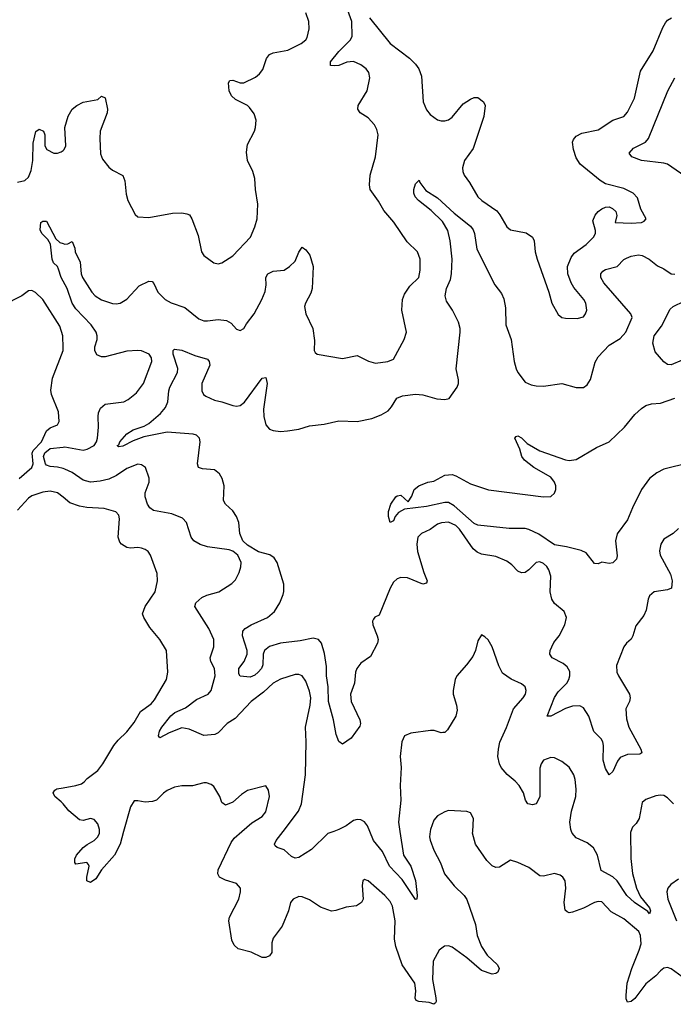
# Model space of a CAD drawing. Header units: inches. Extents: x 2293880 to 2522759, y 823965 to 1006879.
# Tile 159 of 256: x 2339763 to 2343341, y 969054 to 974440. Entities that reach past the tile are written whole.
import ezdxf

# ---------------------------------------------------------------- set-up
doc = ezdxf.new("R2010")
doc.units = ezdxf.units.IN
doc.header["$MEASUREMENT"] = 0
for name, color, linetype in [('C3937', 7, 'Continuous'), ('C3946', 7, 'Continuous'), ('C3947', 7, 'Continuous')]:
    doc.layers.add(name, color=color, linetype=linetype)

msp = doc.modelspace()

# ---------------------------------------------------------------- linework, layer by layer
at = {"layer": 'C3937', "color": 5}
for points, elevation in [([(2339750, 973551.8), (2339790, 973560.3), (2339810, 973578), (2339825, 973615), (2339834.6, 973670), (2339835.6, 973764.4), (2339851.9, 973828.1), (2339870, 973840.7), (2339893.4, 973830), (2339900.5, 973810), (2339899.6, 973750), (2339912, 973730), (2339950, 973710.2), (2339970, 973709.4), (2339990, 973716.3), (2340000, 973725)], 280), ([(2340000, 973010.3), (2339989.2, 973030), (2339975.5, 973075.5), (2339968.8, 973088.8), (2339947.9, 973110), (2339940.8, 973130), (2339931.8, 973211.8), (2339916.9, 973236.9), (2339884, 973270), (2339875.3, 973290), (2339878, 973330), (2339890, 973338), (2339910, 973338), (2339960.6, 973240.6), (2339981.8, 973221.8), (2340000, 973215.5)], 260), ([(2340000, 972645.5), (2339998.8, 972710), (2339982.6, 972762.6), (2339890, 972909.6), (2339850, 972947.3), (2339830, 972958), (2339810, 972956), (2339774, 972930), (2339670, 972876)], 280), ([(2339759.3, 971930), (2339829.4, 971990.6), (2339836.6, 972010), (2339830.8, 972069.3), (2339837, 972083), (2339881.9, 972130), (2339910, 972190.3), (2339930, 972207.9), (2339970, 972224.4), (2339978.7, 972241.3), (2339975.5, 972295.5), (2339936.9, 972390), (2339932.5, 972412.5), (2339941.4, 972478.6), (2340000, 972629.3)], 280), ([(2340000, 971984.7), (2339970, 971992.7), (2339930, 971996.4), (2339910, 972003.2), (2339904.8, 972010), (2339892.7, 972050), (2339900.1, 972070), (2339930, 972093.9), (2340000, 972101.5)], 260), ([(2340000, 971827.3), (2339970, 971851.1), (2339930, 971860.3), (2339890, 971855.8), (2339830, 971834.8), (2339810, 971822), (2339750, 971756.3)], 280), ([(2340000, 970150.1), (2339990, 970162.3), (2339955.1, 970190), (2339946.3, 970210), (2339954.9, 970225.1), (2339966.8, 970233.2), (2340000, 970238.7)], 280)]:
    msp.add_lwpolyline(points, dxfattribs=dict(at, elevation=elevation))
at = {"layer": 'C3946', "color": 5}
for points, elevation in [([(2340331.8, 970000), (2340311.9, 969930), (2340281.1, 969870), (2340211.3, 969790), (2340179.3, 969740.7), (2340150, 969720.5), (2340129.8, 969729.8), (2340129.8, 969750.2), (2340142.3, 969810), (2340138.7, 969818.7), (2340129.7, 969829.7), (2340070, 969820.7), (2340064.4, 969830), (2340064.6, 969850), (2340074.2, 969870), (2340110, 969911.8), (2340131.3, 969928.7), (2340170, 969949.3), (2340190.7, 969970), (2340199, 969990), (2340199.2, 970000)], 280), ([(2342010.4, 970000), (2342006.9, 969970), (2342010, 969951.3), (2342030, 969897.1), (2342067.1, 969827.1), (2342088.4, 969768.4), (2342141.5, 969701.5), (2342195.6, 969650), (2342210, 969628), (2342257.6, 969490), (2342266.7, 969430), (2342290.9, 969370), (2342322.4, 969322.4), (2342379, 969270), (2342387.4, 969250), (2342380.3, 969230), (2342370, 969222.3), (2342350, 969219.3), (2342290, 969238.5), (2342210, 969307.9), (2342130, 969366.2), (2342110, 969373.5), (2342087.7, 969372.3), (2342059.3, 969350), (2342025.5, 969290), (2342021.8, 969190), (2342041.6, 969090), (2342042.8, 969070), (2342038.5, 969061.5), (2342030, 969054), (2342004.2, 969064.2), (2341948.7, 969068.7), (2341934, 969074), (2341928.4, 969088.4), (2341932, 969128), (2341925.4, 969170), (2341856.3, 969270), (2341821.8, 969370), (2341814, 969410), (2341818.2, 969510), (2341803.1, 969590), (2341790, 969616.3), (2341761.3, 969650), (2341670, 969729.3), (2341650, 969736), (2341641, 969730), (2341636.8, 969703.2), (2341643, 969630), (2341634, 969610), (2341606.7, 969593.3), (2341550, 969585.1), (2341493.7, 969566.3), (2341470, 969564), (2341410, 969584.8), (2341350, 969624.8), (2341310, 969642.2), (2341290, 969644.4), (2341259, 969630), (2341245.2, 969610), (2341234.8, 969565.2), (2341199.1, 969480.9), (2341150, 969416), (2341143.9, 969390), (2341142.3, 969337.7), (2341130, 969318.7), (2341110, 969309.7), (2341090, 969309.7), (2341030, 969338.9), (2340958, 969358), (2340937.3, 969377.3), (2340924.2, 969404.2), (2340907.4, 969510), (2340911.2, 969530), (2340961.5, 969630), (2340972.3, 969670), (2340971.1, 969690), (2340950, 969714.7), (2340890, 969733), (2340856, 969750), (2340848.1, 969768.1), (2340849.7, 969790), (2340920.6, 969939.4), (2340936.6, 969963.4), (2340979, 970000)], 280), ([(2341482.4, 970000), (2341450, 969988.6), (2341359.7, 969900.3), (2341290, 969857.4), (2341270, 969854), (2341250, 969862.6), (2341210, 969898.7), (2341171.5, 969911.5), (2341161, 969921), (2341157, 969930), (2341166, 969950), (2341204.7, 970000)], 260), ([(2341844.2, 970000), (2341863.2, 969870), (2341904.7, 969810), (2341930, 969730.8), (2341939.5, 969650), (2341936, 969630), (2341930, 969626.6), (2341857.4, 969737.4), (2341787.3, 969810), (2341748.2, 969890), (2341700.2, 969950), (2341679, 970000)], 260), ([(2343390, 969204), (2343330, 969247.8), (2343310, 969255.2), (2343290, 969252.3), (2343270, 969236.8), (2343244.7, 969210), (2343190, 969165.4), (2343130, 969086.3), (2343110, 969068.8), (2343090, 969066.6), (2343083.2, 969083.2), (2343082.1, 969102.1), (2343088.9, 969170), (2343113.6, 969250), (2343154.9, 969350), (2343164.2, 969384.2), (2343161.7, 969430), (2343152.4, 969452.4), (2343070, 969522.3), (2343000.3, 969560.3), (2342950, 969613.8), (2342930, 969615.9), (2342910, 969610.6), (2342850, 969579.8), (2342790, 969557.8), (2342770, 969555.1), (2342759.7, 969559.7), (2342749.8, 969569.8), (2342743.7, 969610), (2342753.1, 969690), (2342749.7, 969729.7), (2342737, 969750), (2342721.1, 969761.1), (2342690, 969769.7), (2342630, 969754.8), (2342610, 969756.4), (2342550, 969802.3), (2342490, 969829.8), (2342450, 969841.6), (2342390, 969804.5), (2342370, 969802.9), (2342350, 969811.3), (2342321, 969841), (2342257.7, 969930), (2342242, 969990), (2342242.6, 970000)], 280), ([(2343109, 970000), (2343106.5, 969993.5), (2343107.6, 969852.4), (2343118.1, 969770), (2343139.6, 969690), (2343162.3, 969642.3), (2343210, 969581.3), (2343215.6, 969564.4), (2343211.3, 969548.7), (2343201.7, 969561.7), (2343129, 969610), (2343086.3, 969650), (2343033.3, 969730), (2343010, 969751.9), (2342946.8, 969786.8), (2342926.1, 969870), (2342903.5, 969910), (2342870, 969937.4), (2342810, 969965.1), (2342787.9, 969990), (2342783.6, 970000)], 260), ([(2343370, 969738.9), (2343328, 969710), (2343310.4, 969690), (2343305.3, 969670), (2343311.4, 969630), (2343358.4, 969510)], 280)]:
    msp.add_lwpolyline(points, dxfattribs=dict(at, elevation=elevation))
at = {"layer": 'C3947', "color": 5}
for points, elevation in [([(2340000, 973215.5), (2340010, 973212), (2340026, 973214), (2340050, 973226.8), (2340064.9, 973190), (2340066.7, 973170), (2340093.2, 973113.2), (2340099.4, 973050), (2340107, 973030), (2340158.2, 972950), (2340176.1, 972930), (2340210, 972907.2), (2340270, 972887.4), (2340290, 972885.5), (2340312, 972890), (2340350, 972910.3), (2340416.8, 972983.2), (2340470, 973010.3), (2340487.1, 973007.1), (2340496.9, 972996.9), (2340519.5, 972950), (2340559.5, 972910), (2340591.5, 972891.5), (2340666.1, 972866.1), (2340742.9, 972802.9), (2340770, 972793.1), (2340790, 972791.7), (2340850, 972798.9), (2340894.9, 972794.9), (2340919.5, 972779.5), (2340950, 972746.8), (2340970, 972738.8), (2340990, 972751), (2341003.5, 972776.5), (2341046.3, 972830), (2341088.6, 972910), (2341107.2, 972952.8), (2341111.7, 972990), (2341109.8, 973030), (2341120.5, 973050), (2341150, 973064.9), (2341209.7, 973070.3), (2341239.3, 973090), (2341270, 973118.8), (2341291.5, 973168.5), (2341310, 973196), (2341330, 973180.5), (2341351.7, 973151.7), (2341370.2, 973090), (2341363.2, 972970), (2341356.2, 972943.8), (2341326.8, 972890), (2341321.6, 972870), (2341329.2, 972830), (2341367.2, 972750), (2341375.9, 972684.1), (2341374.8, 972630), (2341379.8, 972619.8), (2341390.6, 972610.6), (2341530, 972585.7), (2341610, 972602), (2341672.3, 972572.3), (2341710, 972560.4), (2341779, 972570), (2341810, 972583.7), (2341868.2, 972690), (2341881.1, 972730), (2341854.4, 972850), (2341858.7, 972910), (2341870, 972938), (2341897.8, 972982.2), (2341947, 973030), (2341955.6, 973070), (2341954.7, 973130), (2341940.7, 973170), (2341884.5, 973224.5), (2341811.5, 973331.5), (2341755.8, 973395.8), (2341726.8, 973446.8), (2341680.5, 973510), (2341676.9, 973536.9), (2341681, 973590), (2341710.6, 973689.4), (2341725.3, 973810), (2341718.4, 973838.4), (2341704.6, 973864.6), (2341670, 973903.6), (2341626.3, 973930), (2341613.7, 973950), (2341615.6, 973970), (2341664.5, 974050), (2341679, 974121), (2341673.8, 974150), (2341659.2, 974170), (2341630, 974192.8), (2341590, 974210.7), (2341553.4, 974206.6), (2341510, 974189.1), (2341486.4, 974186.4), (2341463.7, 974190), (2341463.5, 974210), (2341510, 974266), (2341572.8, 974330), (2341582, 974350), (2341580.4, 974430), (2341545.1, 974530)], 260), ([(2340000, 973725), (2340005.8, 973730), (2340015.4, 973750), (2340009.7, 973850), (2340027.7, 973912.3), (2340049.6, 973950), (2340075.1, 973970), (2340110, 973988.4), (2340190, 974002.8), (2340210, 974021), (2340230, 974012), (2340243, 973950), (2340241.6, 973930), (2340204, 973830), (2340201.5, 973790), (2340205.8, 973705.9), (2340216.5, 973676.5), (2340250, 973633.4), (2340270, 973616.3), (2340327.3, 973587.3), (2340338, 973558), (2340345.8, 973485.9), (2340354.4, 973450), (2340394.4, 973374.4), (2340410, 973362), (2340470, 973357.6), (2340598.8, 973381.2), (2340650, 973383.7), (2340678.3, 973378.3), (2340691.4, 973371.4), (2340704.4, 973350), (2340739.3, 973259.3), (2340758, 973170), (2340770.7, 973150), (2340826, 973110), (2340850, 973104.9), (2340870, 973110.6), (2340930, 973148.7), (2341026, 973250), (2341050, 973306.8), (2341062.3, 973350), (2341066.4, 973430), (2341054, 973510), (2341050.6, 973570.6), (2341039.3, 973610), (2341009.8, 973670), (2341005.2, 973714.8), (2341010, 973757.3), (2341048.2, 973830), (2341054.3, 973850), (2341058, 973890), (2341045.6, 973925.6), (2341020.1, 973960.1), (2341009.4, 973970), (2340943.6, 974003.6), (2340922.5, 974022.5), (2340908.9, 974050), (2340905.6, 974094.4), (2340912.3, 974107.7), (2340930, 974108.4), (2340970, 974093.4), (2340990, 974094.3), (2341054.4, 974125.6), (2341076.1, 974143.9), (2341093.2, 974166.8), (2341113.3, 974226.7), (2341130, 974248.7), (2341150, 974258.3), (2341230, 974273.1), (2341304.5, 974310), (2341329.6, 974330), (2341337, 974343), (2341348.2, 974390), (2341346, 974430), (2341330, 974477.2)], 280), ([(2341677.7, 974450), (2341790, 974310.2), (2341896.9, 974230), (2341930, 974195.8), (2341947.5, 974170), (2341961.7, 974130), (2341972.1, 973990), (2341990, 973946.7), (2342010, 973920.2), (2342050, 973892.7), (2342070, 973886), (2342090, 973886), (2342110, 973892.7), (2342130, 973906.3), (2342190, 973978.9), (2342230, 974004.6), (2342250, 974013.4), (2342270, 974014.4), (2342301.6, 973990), (2342310.3, 973970), (2342304, 973910), (2342244.7, 973735.3), (2342197, 973670), (2342187.2, 973630), (2342188.7, 973610), (2342196.5, 973590), (2342224.9, 973550), (2342270.2, 973470.2), (2342292.2, 973450), (2342374, 973394), (2342392.1, 973372.1), (2342430, 973307.4), (2342450, 973290.3), (2342534.7, 973274.7), (2342570.4, 973250), (2342578.7, 973230), (2342584.2, 973170), (2342594.9, 973130), (2342659.3, 972950), (2342675.5, 972890), (2342710, 972827.3), (2342730, 972810.5), (2342750, 972806.7), (2342814.9, 972805.1), (2342850, 972814.8), (2342860.9, 972830), (2342867, 972850), (2342862.4, 972890), (2342851.1, 972910), (2342795.6, 972975.6), (2342780.9, 973000.9), (2342763.1, 973050), (2342762, 973090), (2342781.3, 973138.7), (2342797.7, 973162.3), (2342864.2, 973210), (2342904.5, 973250), (2342914.5, 973270), (2342914.2, 973285.8), (2342901.2, 973338.8), (2342912.3, 973370), (2342929.7, 973390.3), (2342950, 973404.9), (2342970, 973414.8), (2342990, 973416), (2343007.7, 973407.7), (2343026, 973390), (2343031.1, 973368.9), (2343022, 973330), (2343110, 973326), (2343166, 973330), (2343182, 973338), (2343193.2, 973350), (2343162.7, 973402.7), (2343144.9, 973464.9), (2343122, 973490), (2343070, 973516.9), (2342970, 973542.7), (2342940.4, 973560.4), (2342831.2, 973650), (2342810, 973684.5), (2342794.8, 973730), (2342789.8, 973770), (2342795.2, 973784.8), (2342810, 973802), (2342841.1, 973818.9), (2342930, 973838), (2343010, 973890.3), (2343070, 973910.3), (2343090, 973934), (2343128.9, 974010), (2343161.7, 974158.3), (2343230, 974268.5), (2343283.1, 974396.9), (2343297.8, 974422.2), (2343310, 974436.4), (2343330.9, 974449.1)], 260), ([(2343404.3, 973584.3), (2343310, 973649.9), (2343290, 973655.8), (2343167.3, 973670), (2343113.3, 973690), (2343099.7, 973710), (2343122.5, 973737.5), (2343189.6, 973770), (2343205.1, 973790), (2343311.8, 974050), (2343350, 974122.4)], 240), ([(2343370, 971657), (2343340.7, 971630), (2343290, 971598), (2343272.7, 971570), (2343265.5, 971534.5), (2343268.9, 971510), (2343326.4, 971406.4), (2343334.7, 971370), (2343330.3, 971330), (2343310, 971320.4), (2343236, 971310), (2343211.3, 971288.7), (2343203.6, 971270), (2343192.3, 971210), (2343179.5, 971180.5), (2343136.1, 971123.9), (2343120.3, 971070), (2343110, 971052), (2343084.4, 971030), (2343070.2, 971009.8), (2343030, 970908), (2343031.1, 970871.1), (2343040.2, 970850), (2343101.1, 970750), (2343104.9, 970730), (2343101.6, 970710), (2343081.3, 970670), (2343084.9, 970615.1), (2343096.9, 970570), (2343162.4, 970450), (2343168.2, 970430), (2343158, 970422), (2343090, 970420.8), (2343050, 970403.5), (2343036.2, 970383.8), (2343010, 970327.6), (2342990, 970309.4), (2342970, 970343.7), (2342957.4, 970390), (2342959.3, 970470), (2342955.4, 970490), (2342946.3, 970506.3), (2342905.5, 970545.5), (2342878.9, 970630), (2342850, 970676), (2342830, 970686.4), (2342790, 970685), (2342750, 970671.9), (2342670, 970629.7), (2342649.7, 970629.7), (2342690, 970731.6), (2342710, 970762.8), (2342757.4, 970810), (2342769.8, 970830), (2342775.3, 970850), (2342773.6, 970873.6), (2342759.5, 970899.5), (2342737.9, 970917.9), (2342676.9, 970950), (2342665.7, 970970), (2342667.4, 970990), (2342675.3, 971010), (2342687.3, 971032.7), (2342716.8, 971070), (2342747.3, 971130), (2342756, 971170), (2342743.3, 971203.3), (2342690, 971245.6), (2342676.8, 971270), (2342666.2, 971310), (2342670, 971395.3), (2342660.4, 971430), (2342649, 971449), (2342630, 971465.4), (2342610, 971473.5), (2342590, 971469.7), (2342550, 971429.7), (2342530, 971416.4), (2342510, 971413.7), (2342490, 971423.5), (2342457.5, 971457.5), (2342430, 971478.2), (2342370, 971503.1), (2342290, 971515.7), (2342266.9, 971526.9), (2342245.5, 971545.5), (2342170, 971653.7), (2342150, 971672.7), (2342109.6, 971690.4), (2342071.8, 971688.2), (2342050, 971680.6), (2342009.5, 971650.5), (2341961.6, 971630), (2341942.8, 971610), (2341936.2, 971570), (2341939.8, 971530), (2341975, 971415), (2341993.8, 971370), (2341990, 971357.2), (2341970, 971351.6), (2341886.5, 971386.5), (2341850, 971388.5), (2341830, 971381.7), (2341810, 971363.5), (2341790.2, 971330), (2341730, 971182.7), (2341707.5, 971172.5), (2341699, 971161), (2341694.4, 971150), (2341695.3, 971130), (2341719.6, 971070), (2341724.4, 971050), (2341720.9, 971030), (2341683.9, 970956.1), (2341630, 970920.4), (2341608.3, 970890), (2341601.1, 970870), (2341595.6, 970810), (2341573.8, 970750), (2341578, 970710), (2341624.4, 970610), (2341627.7, 970590), (2341624.9, 970575.1), (2341577.3, 970510), (2341530, 970477.2), (2341510, 970492.3), (2341495.6, 970530), (2341481.4, 970610), (2341453.2, 970710), (2341451.1, 970790), (2341441.6, 970850), (2341442.2, 970902.2), (2341432.2, 970972.2), (2341415.6, 971030), (2341398.4, 971050), (2341370, 971056.2), (2341298.3, 971041.7), (2341190, 971029.3), (2341130, 971011.9), (2341102.2, 970990), (2341095.5, 970970), (2341094.5, 970910), (2341086.5, 970890), (2341068.7, 970870), (2341050, 970854.3), (2341023.9, 970843.9), (2340969, 970849), (2340961.5, 970861.5), (2340962, 970890), (2340991.6, 970928.4), (2341007.3, 970970), (2341008, 970990), (2340982, 971070), (2340984.1, 971095.9), (2340997, 971110), (2341029.5, 971130), (2341119.6, 971170), (2341157.7, 971202.3), (2341187.3, 971250), (2341204.2, 971295.8), (2341208.8, 971311.2), (2341208.8, 971351.2), (2341172.7, 971470), (2341156.4, 971496.4), (2341132.8, 971512.8), (2341069.6, 971529.6), (2341010, 971565.2), (2340984.3, 971590), (2340968.3, 971630), (2340962, 971690), (2340950, 971722.9), (2340930, 971753.2), (2340888.6, 971790), (2340878, 971810), (2340882.5, 971890), (2340871.3, 971930), (2340855.7, 971955.7), (2340830, 971976.9), (2340763.3, 971983.3), (2340741.6, 971990), (2340736.4, 972010), (2340749.8, 972129.8), (2340747, 972150), (2340730, 972167.8), (2340713.2, 972173.2), (2340570, 972183.1), (2340442.9, 972157.1), (2340384.4, 972135.6), (2340327.1, 972107.1), (2340303.1, 972103.1), (2340297, 972110), (2340305.2, 972114.8), (2340311.1, 972130), (2340350, 972173.7), (2340384.4, 972195.6), (2340443.2, 972216.8), (2340469, 972231), (2340534.1, 972285.9), (2340561.2, 972318.8), (2340574, 972350), (2340578.5, 972410), (2340584, 972430), (2340626.9, 972510), (2340627.9, 972532.1), (2340602.7, 972610), (2340602.6, 972630), (2340610, 972637.4), (2340650, 972632), (2340722, 972602), (2340790, 972582.4), (2340799.3, 972570), (2340802.7, 972550), (2340760.6, 972450), (2340760.2, 972410), (2340769, 972390), (2340780.9, 972380.9), (2340830, 972359.3), (2340870.1, 972350.1), (2340930, 972328.6), (2340950, 972326.2), (2340970, 972330.2), (2340993, 972347), (2341090, 972478.4), (2341110, 972482.8), (2341116.9, 972450), (2341096.8, 972310), (2341098.9, 972270), (2341110, 972223), (2341130, 972200.3), (2341150, 972191.8), (2341190, 972187.6), (2341229.7, 972190.3), (2341290, 972200.3), (2341350, 972217.4), (2341430, 972226.7), (2341510, 972244.9), (2341610, 972242.6), (2341690, 972258), (2341742.5, 972277.5), (2341779.5, 972300.5), (2341798.4, 972321.6), (2341826.6, 972370), (2341858, 972382), (2341930, 972391.8), (2341970, 972388.4), (2342045.8, 972365.9), (2342090, 972362.4), (2342113, 972367), (2342157.4, 972430), (2342164.4, 972450), (2342164.4, 972470), (2342151.3, 972530), (2342174.7, 972730), (2342174.4, 972750), (2342165.2, 972785.2), (2342131.7, 972850), (2342099.6, 972899.5), (2342091.8, 972930), (2342099.3, 972970), (2342121.3, 973018.7), (2342127.4, 973050), (2342129.9, 973130.1), (2342119.9, 973230), (2342106.6, 973286.6), (2342076.6, 973336.6), (2342016.2, 973396.2), (2341946.9, 973450), (2341928.6, 973470), (2341921, 973490), (2341921.1, 973510), (2341930, 973541), (2341950, 973562), (2341953.4, 973550), (2341985.8, 973505.8), (2342050, 973466), (2342141.8, 973381.8), (2342230.1, 973310.1), (2342245.3, 973290), (2342252.3, 973270), (2342264.9, 973184.9), (2342364.6, 972990), (2342401.2, 972941.2), (2342412.8, 972912.8), (2342423.1, 972863.1), (2342424.5, 972770), (2342453.6, 972690), (2342469.3, 972570.7), (2342480.2, 972530), (2342490, 972510.4), (2342530, 972457.3), (2342563.1, 972443.1), (2342590, 972436.4), (2342630, 972435.8), (2342730, 972450.3), (2342810, 972428.4), (2342850, 972428.2), (2342870, 972441.6), (2342888.2, 972471.8), (2342913.3, 972566.7), (2342930, 972596), (2342990, 972659.5), (2343050, 972696.4), (2343081.1, 972730), (2343115.1, 972810), (2343107.8, 972830), (2342960.5, 973000.5), (2342944.9, 973030), (2342944.6, 973050), (2342955.2, 973064.8), (2342970, 973074), (2343032.8, 973090), (2343070, 973127.9), (2343084, 973136), (2343110, 973145.9), (2343150, 973152.6), (2343170, 973149.2), (2343208.7, 973130), (2343253.6, 973093.6), (2343290, 973076.2), (2343330, 973048.9), (2343350, 973047.9)], 240), ([(2340000, 972101.5), (2340010, 972102.6), (2340110, 972084.3), (2340131.8, 972090), (2340169.8, 972110), (2340183.4, 972130), (2340189.1, 972150), (2340194.6, 972210), (2340192.5, 972270), (2340194.6, 972290), (2340204.5, 972315.5), (2340230, 972335.8), (2340332.7, 972350), (2340357.3, 972362.7), (2340402.2, 972397.8), (2340439.8, 972450), (2340485.8, 972570), (2340485, 972590), (2340470.8, 972610), (2340430, 972627.8), (2340410, 972630.9), (2340350, 972626.9), (2340230, 972595.3), (2340210, 972595.1), (2340185.6, 972605.6), (2340174.5, 972630), (2340174.8, 972650), (2340186.2, 972690), (2340187.2, 972710), (2340181.5, 972730), (2340153.2, 972770), (2340070, 972857.7), (2340050, 972889.8), (2340022, 972970), (2340000, 973010.3)], 260), ([(2343390, 972577.4), (2343330, 972551.8), (2343310, 972554.2), (2343288.3, 972568.3), (2343242.4, 972622.4), (2343228, 972670), (2343235.3, 972710), (2343276.4, 972763.6), (2343324.4, 972855.6), (2343340.7, 972870), (2343400.3, 972899.7)], 220), ([(2340000, 972629.3), (2340000.3, 972630), (2340000, 972645.5)], 280), ([(2343430, 972015.1), (2343290, 971981.8), (2343250, 971961.6), (2343210.2, 971930), (2343167.1, 971870), (2343116.9, 971770), (2343090, 971704.5), (2343033, 971627), (2343024, 971590), (2343033.3, 971506.7), (2343030, 971489), (2343010, 971469.2), (2342990, 971465.2), (2342950, 971473.2), (2342930, 971464), (2342910, 971465.2), (2342863.1, 971523.1), (2342835.7, 971535.7), (2342756.6, 971556.6), (2342690, 971566.4), (2342605.7, 971625.7), (2342550, 971651.7), (2342530, 971656.5), (2342443, 971657), (2342270, 971675.6), (2342250, 971683.1), (2342141.3, 971781.3), (2342110, 971799.1), (2342090, 971798.7), (2341990, 971777.1), (2341870, 971762.4), (2341836.5, 971743.5), (2341818.4, 971721.6), (2341810, 971699), (2341790, 971689), (2341782, 971722), (2341781.2, 971750), (2341794, 971790), (2341822, 971830), (2341830, 971836), (2341850, 971838), (2341890, 971802), (2341910, 971834), (2341922, 971870), (2341948.7, 971890), (2341998, 971910), (2342030, 971916.3), (2342091, 971949), (2342130, 971951.2), (2342150, 971945.5), (2342230, 971901.6), (2342330, 971868.4), (2342630, 971829), (2342670, 971832), (2342689.8, 971850.2), (2342697.2, 971870), (2342697.8, 971890), (2342690.6, 971910.6), (2342670, 971936.9), (2342578.3, 971990), (2342526.2, 972030), (2342512.6, 972050), (2342500.7, 972090), (2342474, 972150), (2342480.9, 972159.1), (2342490, 972162.8), (2342510, 972152.4), (2342540.7, 972120.7), (2342610, 972081.3), (2342750, 972032.9), (2342770, 972028.4), (2342810, 972034.8), (2342919.8, 972100.2), (2342989.9, 972130.1), (2343074, 972210), (2343130, 972279.3), (2343166.2, 972313.8), (2343190, 972328.5), (2343222.4, 972337.6), (2343270, 972342.2), (2343350, 972370.2)], 220), ([(2341204.7, 970000), (2341289.9, 970110), (2341306.3, 970150), (2341327, 970310), (2341331.5, 970490), (2341328, 970570), (2341353.6, 970690), (2341355.7, 970730), (2341350, 970766.6), (2341330, 970820.9), (2341309.8, 970849.8), (2341290, 970858.3), (2341270, 970858.3), (2341190, 970832.8), (2341150, 970811.1), (2341098.3, 970761.7), (2341030.3, 970710), (2340942, 970618), (2340899.2, 970590), (2340850, 970538.9), (2340830.7, 970530), (2340770, 970524.2), (2340690, 970559.1), (2340650, 970565.8), (2340581.4, 970538.6), (2340530, 970512.3), (2340521.7, 970521.7), (2340528.5, 970548.5), (2340540.2, 970570), (2340590, 970632), (2340612.3, 970650), (2340670, 970674.8), (2340730, 970720.9), (2340794.5, 970750), (2340811.4, 970770), (2340833.5, 970850), (2340828.4, 970890), (2340809.7, 970930), (2340805.7, 970950), (2340825.5, 971010), (2340825, 971050), (2340798.6, 971110), (2340721.1, 971230), (2340727.3, 971250), (2340760.2, 971279.8), (2340787.3, 971292.7), (2340852.3, 971310), (2340924.8, 971355.2), (2340943.3, 971376.7), (2340964.4, 971415.6), (2340974, 971446), (2340974.3, 971470), (2340956.3, 971510), (2340930, 971532.8), (2340910, 971540.5), (2340790, 971555.8), (2340750, 971568.3), (2340716.2, 971590), (2340700.5, 971610), (2340675.8, 971690), (2340653.5, 971713.5), (2340596.1, 971736.1), (2340495.3, 971755.3), (2340475.1, 971770), (2340462.9, 971790), (2340449.9, 971830.1), (2340450, 971850.8), (2340470.8, 971910), (2340471.9, 971931.9), (2340451.8, 971990), (2340430, 972005.1), (2340410, 972007.8), (2340350, 971985.1), (2340293.4, 971946.6), (2340250, 971927.2), (2340204, 971916), (2340150, 971909.9), (2340110, 971920.7), (2340050, 971963.7), (2340010, 971982), (2340000, 971984.7)], 260), ([(2340000, 970238.7), (2340070, 970250.2), (2340100.3, 970259.7), (2340115.8, 970270), (2340131.5, 970290), (2340190, 970333.6), (2340217.7, 970370), (2340278.5, 970470), (2340301.2, 970498.8), (2340350, 970544.2), (2340390, 970595.3), (2340424.6, 970655.4), (2340481.6, 970698.4), (2340500, 970720), (2340565.6, 970830), (2340573.3, 970870), (2340566, 970990), (2340529.7, 971049.7), (2340474.7, 971114.7), (2340442, 971170), (2340435.4, 971190), (2340449.7, 971230), (2340504.2, 971310), (2340517.6, 971370), (2340515.1, 971410), (2340478.3, 971510), (2340465.1, 971530), (2340450, 971542.4), (2340430, 971549.7), (2340410, 971553), (2340370, 971548.4), (2340350, 971553.3), (2340319.3, 971570), (2340310, 971581.2), (2340302.4, 971610), (2340309.6, 971710), (2340305.1, 971730), (2340288.3, 971748.3), (2340225.3, 971765.3), (2340130, 971770.7), (2340090, 971778), (2340037.5, 971797.5), (2340000, 971827.3)], 280), ([(2342783.6, 970000), (2342779.4, 970010), (2342774.8, 970050), (2342784.2, 970110), (2342807.1, 970190), (2342808.7, 970230), (2342803.7, 970283.7), (2342796.4, 970310), (2342770, 970351.5), (2342730, 970382), (2342690, 970402.7), (2342670, 970403.7), (2342630, 970389.3), (2342617.1, 970370), (2342610, 970346), (2342610, 970188.7), (2342590.5, 970150), (2342570, 970144.2), (2342543.7, 970150), (2342531.1, 970171.1), (2342521.2, 970210), (2342496.8, 970250), (2342475.4, 970275.4), (2342431.3, 970311.3), (2342399.4, 970350), (2342389.1, 970370), (2342380.2, 970410), (2342383.2, 970450), (2342392.1, 970487.9), (2342428.1, 970568.1), (2342466, 970670), (2342518.4, 970730), (2342531.5, 970750), (2342535.6, 970770), (2342529.3, 970790), (2342510, 970806.6), (2342452.8, 970832.8), (2342405.7, 970865.7), (2342385.2, 970905.2), (2342349.4, 971010), (2342327.2, 971047.2), (2342310, 971064), (2342290, 971075.3), (2342270, 971042), (2342257.6, 970990), (2342242.7, 970957.3), (2342208.4, 970910), (2342155.5, 970850), (2342146.8, 970830), (2342134.9, 970770), (2342135.8, 970750), (2342154, 970690), (2342157.7, 970662.3), (2342150, 970629.2), (2342105.2, 970554.8), (2342090, 970541.2), (2342079.8, 970540.2), (2342070, 970539.3), (2342031.6, 970551.6), (2342011.7, 970551.7), (2341903.5, 970536.5), (2341870, 970522), (2341854.9, 970490), (2341845.8, 970410), (2341850.2, 970350.2), (2341846.2, 970250), (2341849.2, 970170), (2341836.8, 970050), (2341844.2, 970000)], 260), ([(2340979, 970000), (2341033.1, 970046.9), (2341090, 970080.5), (2341110, 970107.3), (2341129.6, 970190), (2341125.4, 970225.4), (2341110, 970249.2), (2341010, 970223), (2340977.7, 970202.3), (2340930, 970159), (2340890, 970144), (2340870, 970158), (2340859, 970190), (2340825.4, 970245.4), (2340810, 970257), (2340785.8, 970265.8), (2340770, 970266), (2340709.5, 970249.5), (2340650, 970249.3), (2340610, 970241.2), (2340570, 970222.7), (2340550, 970209.3), (2340510.8, 970170), (2340490, 970163.6), (2340450, 970158.9), (2340410, 970167.8), (2340390, 970167), (2340370, 970134), (2340331.8, 970000)], 280), ([(2343342.8, 970150), (2343310, 970183.5), (2343290, 970195.3), (2343270, 970198.2), (2343245.3, 970194.7), (2343190, 970174), (2343170, 970157.2), (2343154.3, 970070), (2343137.1, 970042.9), (2343117.5, 970022.5), (2343109, 970000)], 260), ([(2340199.2, 970000), (2340199.4, 970010), (2340190, 970042), (2340170, 970065.1), (2340150, 970069.6), (2340110, 970059.6), (2340090, 970063.6), (2340031.6, 970111.6), (2340000, 970150.1)], 280), ([(2342242.6, 970000), (2342246.6, 970070), (2342230, 970101.2), (2342210, 970109.3), (2342110, 970113.3), (2342090, 970107.6), (2342050, 970085.1), (2342030, 970060.9), (2342011.6, 970010), (2342010.4, 970000)], 280), ([(2341679, 970000), (2341666.2, 970030), (2341650, 970052.1), (2341630, 970062.7), (2341610, 970065.1), (2341590, 970059.1), (2341550, 970029.7), (2341510, 970009.7), (2341482.4, 970000)], 260)]:
    msp.add_lwpolyline(points, dxfattribs=dict(at, elevation=elevation))

doc.saveas('drawing.dxf')
